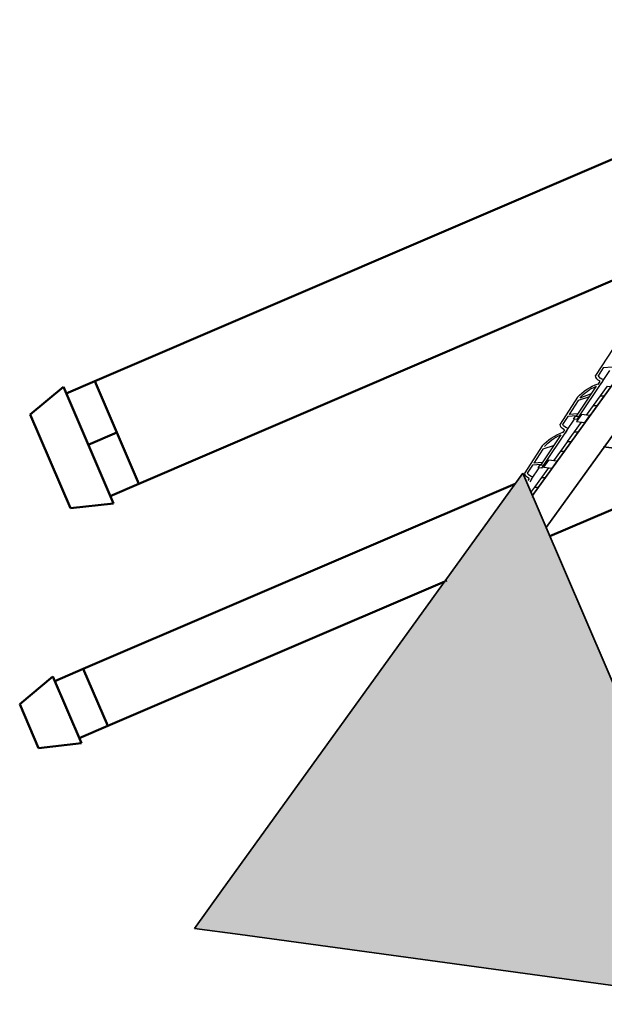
# Model space of a CAD drawing. Header units: millimetres. Extents: x -2096172177 to 2055029645, y -728784453 to 1899906214.
# Tile 3 of 109: x -229954278 to -228523425, y -697148364 to -694738823. Entities that reach past the tile are written whole.
import ezdxf

# ---------------------------------------------------------------- set-up
doc = ezdxf.new("R2010")
doc.units = ezdxf.units.MM
for name, color, linetype, lineweight in [('Лестница и ступ', 100, 'Continuous', 18), ('линии', 3, 'Continuous', 20), ('стропила', 5, 'Continuous', 35), ('Уровни пола', 240, 'Continuous', 50), ('черепица', 20, 'Continuous', 30), ('Штриховки', 212, 'Continuous', 25)]:
    doc.layers.add(name, color=color, linetype=linetype, lineweight=lineweight)

# ---------------------------------------------------------------- blocks, each defined once
blk = doc.blocks.new('Фасад (на основе 1 эт)')
at = {"layer": 'Штриховки'}
h = blk.add_hatch(dxfattribs=at)
h.set_pattern_fill('TILE3', color=256, scale=4, pattern_type=2)
h.set_pattern_definition([(331.6993, (1306856.644, 685659.73), (400.00005757, -199.99943377), [29.5296, -2923.4334]), (323.9727, (1306876.644, 685668.73), (1400.0000374, -999.99716957), [27.203, -2693.0886]), (84.8572, (1306721.6435, 685619.7295), (1600.011055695, 17800.0000799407), [196.7922, -19884.0456]), (46.8476, (1306745.6435, 685629.7295), (2800.00097714, 2999.99994522), [21.9318, -4364.4114]), (90, (1306739.64, 685615.73), (-200, 1e-14), [4, -196]), (59.0362, (1306739.644, 685619.73), (200.0003757, 400.0001299), [11.662, -1154.529]), (63.4349, (1306721.64, 685619.73), (0.00026, 199.999913), [15.6524, -431.5614]), (49.899, (1306728.6435, 685633.7295), (1000.00343812, 1200.00001941), [24.8394, -4943.0642]), (0, (1306721.64, 685619.73), (0, 200), [18, -182]), (16.2602, (1306786.6435, 685659.7295), (3400.00008218, 999.9997206), [25, -4974.9998]), (20.556, (1306766.644, 685668.73), (999.9999944, 399.9990588), [34.176, -1674.6242]), (7.4314, (1306798.6435, 685680.7295), (2999.99995095, 399.9995566), [23.1948, -4615.7704]), (36.0273, (1306744.644, 685652.73), (799.99998864, 599.9985412), [27.203, -2693.0886]), (28.3007, (1306760.644, 685645.73), (2199.9998857, 1199.99727138), [29.5296, -2923.4334]), (352.5686, (1306821.6435, 685683.7295), (1599.99993232, -199.99977732), [23.1948, -4615.7704]), (339.444, (1306844.644, 685680.73), (599.9999651, -199.9994856), [34.176, -1674.6242]), (343.7398, (1306832.6435, 685666.7295), (1400.00003287, -399.99988495), [25, -4974.9998]), (0, (1306810.64, 685666.73), (0, 200), [22, -178]), (275.1429, (1306904.0035, 685815.7295), (200.00529586, -2200.0000152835), [196.7922, -19884.0486]), (0, (1306903.64, 685619.73), (0, 200), [18, -182]), (310.101, (1306898.6435, 685652.7295), (2200.00711284, -2600.00006477), [24.8394, -4943.0642]), (296.5651, (1306914.64, 685633.73), (200.000172, -200.0001), [15.6524, -431.5614]), (300.9638, (1306897.644, 685629.73), (400.0007025, -599.9999475), [11.662, -1154.529]), (90, (1306903.64, 685615.73), (-200, 1e-14), [4, -196]), (313.1524, (1306882.6435, 685645.7295), (200.00011609, -200.00007178), [21.9318, -4364.4114])])
h.paths.add_polyline_path([(1811996.946, 964909.975), (1809667.088, 962580.117), (1814326.804, 962580.117)])
at = {"layer": 'Лестница и ступ'}
blk.add_line((1811996.946, 964909.975), (1810221.606, 963135.639), dxfattribs=at)
at = {"layer": 'стропила'}
for p in [(1811805.249, 964718.277), (1812188.644, 964718.277)]:
    blk.add_line(p, (1811996.946, 964909.975), dxfattribs=at)
at = {"layer": 'стропила', "ltscale": 100}
for p, q in [((1809667.088, 962580.117), (1811805.249, 964718.277)), ((1814326.804, 962580.117), (1812188.644, 964718.277)), ((1807429.554, 960145.777), (1809863.893, 962580.117)), ((1807629.554, 960065.777), (1810143.893, 962580.117)), ((1809667.088, 962580.117), (1814326.804, 962580.117)), ((1812002.041, 959897.225), (1809729.128, 962170.139))]:
    blk.add_line(p, q, dxfattribs=at)
at = {"layer": 'Уровни пола'}
for p, q in [((1809680.131, 965059.639), (1809780.131, 965259.745)), ((1809780.131, 965259.745), (1810165.711, 965259.743)), ((1810165.711, 965259.743), (1810265.698, 965059.639)), ((1810265.698, 965059.639), (1809680.131, 965059.639)), ((1809721.606, 964909.639), (1809721.606, 965059.639)), ((1810221.606, 964909.639), (1810221.606, 965059.639)), ((1809721.606, 962634.423), (1809721.606, 964909.639)), ((1809721.606, 964909.639), (1810221.606, 964909.639)), ((1810221.606, 963133.968), (1810221.606, 964909.639)), ((1807568.894, 964459.639), (1807668.894, 964659.745)), ((1807668.894, 964659.745), (1808490.741, 964659.743)), ((1808490.741, 964659.743), (1808590.728, 964459.639)), ((1808590.728, 964459.639), (1807568.894, 964459.639)), ((1807626.606, 964309.639), (1807626.606, 964459.639)), ((1808076.606, 964309.639), (1808076.606, 964459.639)), ((1808526.606, 964309.639), (1808526.606, 964459.639)), ((1807626.606, 960546.533), (1807626.606, 964309.639)), ((1807626.606, 964309.639), (1808526.606, 964309.639)), ((1808526.606, 961433.298), (1808526.606, 964309.639)), ((1810221.606, 963122.863), (1810221.606, 963128.317)), ((1810221.606, 961677.661), (1810221.606, 962580.117))]:
    blk.add_line(p, q, dxfattribs=at)
at = {"layer": 'Уровни пола', "lineweight": 25}
for p, q in [((1809298.414, 962124.065), (1809292.651, 962183.219)), ((1809313.416, 962137.946), (1809305.226, 962194.769))]:
    blk.add_line(p, q, dxfattribs=at)
for points in [[(1809872.923, 962588.596), (1809872.648, 962588.871)], [(1809836.159, 962580.521), (1809809.283, 962553.644), (1809823.425, 962539.502), (1809864.444, 962580.521)]]:
    blk.add_lwpolyline(points, dxfattribs=at)
for points in [[(1809773.79, 962489.738), (1809823.288, 962539.236), (1809809.146, 962553.378), (1809759.648, 962503.88)], [(1809724.293, 962440.241), (1809773.79, 962489.738), (1809759.648, 962503.88), (1809710.151, 962454.383)], [(1809688.8, 962405.023), (1809653.444, 962440.378), (1809688.8, 962475.734), (1809724.155, 962440.378)], [(1809639.302, 962355.526), (1809688.8, 962405.023), (1809674.658, 962419.165), (1809625.16, 962369.668)], [(1809589.942, 962305.89), (1809639.44, 962355.388), (1809625.298, 962369.53), (1809575.8, 962320.033)], [(1809540.307, 962256.531), (1809589.805, 962306.028), (1809575.663, 962320.17), (1809526.165, 962270.673)], [(1809490.81, 962207.033), (1809540.307, 962256.531), (1809526.165, 962270.673), (1809476.668, 962221.175)], [(1809455.455, 962171.678), (1809420.099, 962207.033), (1809455.455, 962242.388), (1809490.81, 962207.033)], [(1809405.957, 962122.18), (1809455.455, 962171.678), (1809441.312, 962185.82), (1809391.815, 962136.322)], [(1809356.597, 962072.545), (1809406.095, 962122.043), (1809391.953, 962136.185), (1809342.455, 962086.687)], [(1809306.962, 962023.185), (1809356.46, 962072.683), (1809342.317, 962086.825), (1809292.82, 962037.327)]]:
    blk.add_lwpolyline(points, close=True, dxfattribs=at)
at = {"layer": 'черепица', "lineweight": 25}
for p, q in [((1809527.936, 962441.448), (1809672.206, 962571.274)), ((1809639.322, 962521.621), (1809682.058, 962559.963)), ((1809739.244, 962552.368), (1809679.937, 962497.49)), ((1809727.908, 962562.191), (1809738.918, 962572.41)), ((1809739.244, 962552.368), (1809753.358, 962565.468)), ((1809553.32, 962444.462), (1809628.13, 962511.58)), ((1809620.285, 962524.551), (1809620.171, 962524.74)), ((1809652.184, 962471.81), (1809628.13, 962511.58)), ((1809663.254, 962482.053), (1809639.322, 962521.621)), ((1809676.024, 962473.779), (1809496.192, 962306.035)), ((1809664.307, 962483.027), (1809506.38, 962336.895)), ((1809561.476, 962387.876), (1809553.286, 962444.699)), ((1809279.876, 962191.517), (1809424.146, 962321.344)), ((1809391.262, 962271.691), (1809433.998, 962310.033)), ((1809491.184, 962302.438), (1809431.877, 962247.56)), ((1809479.848, 962312.261), (1809492.967, 962324.437)), ((1809491.184, 962302.438), (1809505.298, 962315.538)), ((1809305.26, 962194.532), (1809380.07, 962261.65)), ((1809372.225, 962274.621), (1809372.111, 962274.81)), ((1809404.125, 962221.88), (1809380.07, 962261.65)), ((1809415.194, 962232.123), (1809391.262, 962271.691)), ((1809427.964, 962223.849), (1809248.132, 962056.105)), ((1809416.247, 962233.097), (1809258.32, 962086.965)), ((1809031.784, 961940.549), (1809176.054, 962070.376)), ((1809231.757, 962061.293), (1809245.871, 962074.393)), ((1809238.4, 962066.601), (1809249.41, 962076.819)), ((1809243.093, 962051.47), (1809257.207, 962064.57)), ((1809124.133, 962023.653), (1809124.019, 962023.842)), ((1809143.17, 962020.723), (1809185.907, 962059.065)), ((1809167.102, 961981.155), (1809143.17, 962020.723)), ((1809243.093, 962051.47), (1809183.785, 961996.592))]:
    blk.add_line(p, q, dxfattribs=at)
for points in [[(1809673.913, 962472.729), (1809689.485, 962487.254), (1809676.692, 962500.968), (1809661.121, 962486.443)], [(1809425.853, 962222.799), (1809441.425, 962237.323), (1809428.633, 962251.037), (1809413.061, 962236.513)]]:
    blk.add_lwpolyline(points, close=True, dxfattribs=at)
for centre, radius, start, end in [((1809687.886, 962498.565), 74.38, 57.990994, 102.169537), ((1809681.502, 962484.991), 74.38, 50.689217, 90.079642), ((1809647.395, 962342.016), 155.425, 140.22766, 186.711925), ((1809642.484, 962341.782), 136.191, 138.307336, 182.056493), ((1809439.826, 962248.635), 74.38, 57.990994, 102.169537), ((1809433.442, 962235.061), 74.38, 50.689217, 90.079642), ((1809399.335, 962092.086), 155.425, 140.22766, 186.711925), ((1809394.424, 962091.852), 136.191, 138.307336, 182.056493), ((1809191.734, 961997.667), 74.38, 57.990994, 102.169537), ((1809185.351, 961984.093), 74.38, 50.689217, 90.079642)]:
    blk.add_arc(centre, radius, start, end, dxfattribs=at)

msp = doc.modelspace()

# ---------------------------------------------------------------- block references
at = {"layer": 'линии', "xscale": -303.5998588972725, "yscale": 505.4961991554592, "zscale": 303.5998588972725, "rotation": 113.219251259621}
msp.add_blockref('Фасад (на основе 1 эт)', (1838877.1, 900175.745), dxfattribs=at)

doc.saveas('drawing.dxf')
